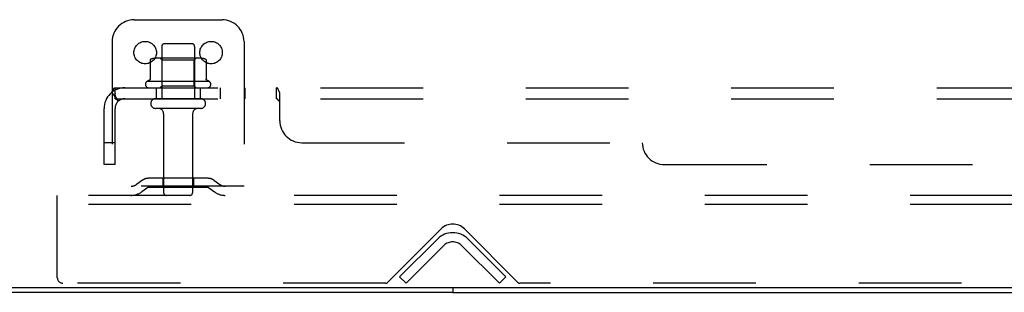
# Model space of a CAD drawing. Header units: inches. Extents: x 0 to 212, y 0 to 138.
# Tile 86 of 100: x 11.96 to 23.16, y 105.43 to 108.53. Entities that reach past the tile are written whole.
import ezdxf

# ---------------------------------------------------------------- set-up
doc = ezdxf.new("R2010")
doc.units = ezdxf.units.IN
doc.header["$LTSCALE"] = 11.6875
doc.header["$MEASUREMENT"] = 0
doc.linetypes.add('HIDDEN', pattern=[0.2, 0.1, -0.1])
doc.layers.get('0').update_dxf_attribs({"linetype": 'CONTINUOUS'})
doc.layers.add('DEFAULT_2', color=8, linetype='HIDDEN')
doc.layers.add('SUBPANEL', color=7, linetype='CONTINUOUS')

msp = doc.modelspace()

# ---------------------------------------------------------------- linework, layer by layer
at = {"color": 3, "linetype": 'Continuous'}
for p, q in [((49.525, 105.478), (9.499, 105.478)), ((16.887, 105.426), (9.634, 105.426))]:
    msp.add_line(p, q, dxfattribs=at)
at = {"color": 7, "linetype": 'Continuous'}
for p, q in [((16.887, 105.478), (16.887, 105.426)), ((16.887, 105.426), (42.137, 105.426))]:
    msp.add_line(p, q, dxfattribs=at)
at = {"layer": 'DEFAULT_2', "color": 8, "linetype": 'HIDDEN'}
for p, q in [((13.262, 108.53), (14.262, 108.53)), ((13.012, 108.28), (13.012, 106.53)), ((13.92, 108.255), (13.605, 108.255)), ((14.512, 108.28), (14.512, 106.53)), ((13.575, 108.225), (13.575, 107.63)), ((13.95, 108.225), (13.95, 107.63)), ((13.443, 108.07), (13.443, 107.852)), ((14.018, 108.091), (13.507, 108.091)), ((13.579, 108.071), (13.559, 108.091)), ((13.579, 107.775), (13.579, 108.071)), ((13.946, 108.071), (13.579, 108.071)), ((13.946, 108.071), (13.966, 108.091)), ((13.946, 107.775), (13.946, 108.071)), ((14.081, 108.07), (14.081, 107.852)), ((14.118, 107.825), (13.406, 107.825)), ((13.428, 107.755), (14.096, 107.755)), ((13.579, 107.775), (13.559, 107.755)), ((13.946, 107.775), (13.579, 107.775)), ((13.946, 107.775), (13.966, 107.755)), ((14.02, 107.63), (13.505, 107.63)), ((14.02, 107.52), (13.505, 107.52)), ((13.597, 107.458), (13.597, 106.56)), ((13.927, 107.458), (13.927, 106.56)), ((13.355, 106.703), (13.287, 106.654)), ((14.103, 106.724), (13.422, 106.724)), ((13.587, 106.724), (13.587, 106.62)), ((13.937, 106.724), (13.937, 106.62)), ((14.169, 106.703), (14.237, 106.654)), ((14.512, 106.634), (13.012, 106.634)), ((13.416, 106.618), (13.348, 106.569)), ((14.103, 106.62), (13.422, 106.62)), ((14.109, 106.618), (14.177, 106.569)), ((12.387, 106.426), (12.387, 106.53)), ((46.637, 106.53), (12.387, 106.53)), ((12.387, 105.593), (12.387, 106.426)), ((46.637, 106.426), (12.387, 106.426)), ((16.146, 105.539), (16.755, 106.148)), ((17.02, 106.148), (17.629, 105.539)), ((16.283, 105.604), (16.713, 106.033)), ((17.491, 105.604), (17.062, 106.033)), ((16.787, 105.96), (16.357, 105.53)), ((17.418, 105.53), (16.988, 105.96)), ((16.357, 105.53), (16.283, 105.604)), ((17.418, 105.53), (17.491, 105.604)), ((16.125, 105.53), (12.45, 105.53)), ((41.375, 105.53), (17.65, 105.53))]:
    msp.add_line(p, q, dxfattribs=at)
for points in [[(13.449, 108.079), (13.448, 108.078), (13.447, 108.077), (13.445, 108.076), (13.445, 108.075), (13.444, 108.073), (13.444, 108.071), (13.443, 108.07)], [(14.075, 108.079), (14.077, 108.078), (14.078, 108.077), (14.079, 108.076), (14.08, 108.075), (14.081, 108.073), (14.081, 108.071), (14.081, 108.07)], [(13.443, 107.852), (13.443, 107.851), (13.443, 107.849), (13.443, 107.848), (13.442, 107.847), (13.442, 107.847), (13.442, 107.846), (13.441, 107.846), (13.441, 107.845), (13.441, 107.845), (13.44, 107.845), (13.44, 107.844), (13.44, 107.844), (13.439, 107.844), (13.439, 107.844), (13.439, 107.843), (13.439, 107.843), (13.438, 107.843), (13.438, 107.843)], [(14.086, 107.843), (14.086, 107.843), (14.086, 107.843), (14.086, 107.843), (14.085, 107.844), (14.085, 107.844), (14.085, 107.844), (14.085, 107.844), (14.084, 107.845), (14.084, 107.845), (14.084, 107.845), (14.083, 107.846), (14.083, 107.846), (14.082, 107.847), (14.082, 107.847), (14.082, 107.848), (14.081, 107.849), (14.081, 107.851), (14.081, 107.852)]]:
    msp.add_lwpolyline(points, dxfattribs=at)
for centre in [(13.387, 108.155), (14.137, 108.155)]:
    msp.add_circle(centre, 0.128, dxfattribs=at)
for centre, radius, start, end in [((13.262, 108.28), 0.25, 90, 180), ((14.262, 108.28), 0.25, 0, 90), ((13.605, 108.225), 0.03, 90, 180), ((13.92, 108.225), 0.03, 0, 90), ((13.507, 107.95), 0.141, 90, 113.95), ((14.018, 107.95), 0.141, 66.05, 90), ((13.428, 107.794), 0.0384, 124.4497, 270), ((13.762, 107.225), 0.698, 117.6814, 120.6631), ((13.762, 107.225), 0.698, 59.3369, 62.3186), ((14.096, 107.794), 0.0384, 270, 55.5503), ((13.505, 107.575), 0.055, 90, 270), ((14.02, 107.575), 0.055, 270, 90), ((13.535, 107.458), 0.0625, 0, 90), ((13.99, 107.458), 0.0625, 90, 180), ((13.422, 106.61), 0.114, 90, 125.7539), ((14.103, 106.61), 0.114, 54.2461, 90), ((13.226, 106.738), 0.104, 270, 305.7539), ((13.226, 106.738), 0.208, 270, 305.7539), ((13.422, 106.61), 0.01, 90, 125.7539), ((13.627, 106.56), 0.03, 180, 270), ((13.897, 106.56), 0.03, 270, 360), ((14.103, 106.61), 0.01, 54.2461, 90), ((14.298, 106.738), 0.208, 234.2461, 270), ((14.298, 106.738), 0.104, 234.2461, 270), ((16.887, 105.859), 0.246, 45, 135), ((16.887, 106.015), 0.188, 45, 135), ((16.887, 105.859), 0.142, 45, 135), ((12.45, 105.593), 0.0625, 180, 270), ((16.125, 105.56), 0.03, 270, 315), ((17.65, 105.56), 0.03, 225, 270)]:
    msp.add_arc(centre, radius, start, end, dxfattribs=at)
at = {"layer": 'SUBPANEL', "color": 8, "linetype": 'HIDDEN'}
for p, q in [((13.005, 107.701), (13.084, 107.605)), ((13.044, 107.63), (13.044, 107.755)), ((13.044, 107.755), (45.981, 107.755)), ((13.512, 107.755), (13.512, 107.63)), ((14.012, 107.755), (14.012, 107.63)), ((14.241, 107.755), (14.241, 107.63)), ((14.522, 107.755), (14.522, 107.63)), ((14.883, 107.63), (14.883, 107.755)), ((14.919, 107.38), (14.919, 107.701)), ((13.044, 107.63), (45.981, 107.63)), ((12.919, 106.88), (12.919, 107.518)), ((13.044, 106.88), (13.044, 107.518)), ((13.044, 107.13), (12.919, 107.13)), ((15.169, 107.13), (19.044, 107.13)), ((13.044, 106.88), (12.919, 106.88)), ((19.294, 106.88), (39.731, 106.88))]:
    msp.add_line(p, q, dxfattribs=at)
for points in [[(13.005, 107.701), (13.007, 107.703), (13.009, 107.706), (13.011, 107.708), (13.013, 107.711), (13.015, 107.715), (13.017, 107.718), (13.019, 107.722), (13.02, 107.726)], [(13.02, 107.726), (13.023, 107.733), (13.025, 107.736), (13.026, 107.739), (13.028, 107.742), (13.029, 107.745), (13.031, 107.748), (13.033, 107.75), (13.035, 107.752), (13.037, 107.753), (13.039, 107.754), (13.04, 107.755), (13.042, 107.755), (13.044, 107.755)], [(13.067, 107.626), (13.067, 107.626), (13.067, 107.626), (13.066, 107.626), (13.066, 107.627), (13.066, 107.627), (13.066, 107.627), (13.065, 107.628), (13.065, 107.628), (13.065, 107.629), (13.065, 107.63), (13.064, 107.63), (13.064, 107.631), (13.064, 107.631), (13.063, 107.632), (13.063, 107.632), (13.063, 107.633), (13.062, 107.634), (13.062, 107.634), (13.061, 107.635), (13.061, 107.636), (13.061, 107.637), (13.06, 107.637), (13.06, 107.638), (13.06, 107.639), (13.059, 107.639), (13.059, 107.64), (13.059, 107.641), (13.058, 107.642), (13.058, 107.643), (13.058, 107.643), (13.057, 107.644), (13.057, 107.645), (13.056, 107.646), (13.056, 107.647), (13.056, 107.648), (13.055, 107.648), (13.055, 107.649), (13.055, 107.65), (13.054, 107.651), (13.054, 107.652), (13.054, 107.653), (13.053, 107.654), (13.053, 107.655), (13.052, 107.656), (13.052, 107.657), (13.052, 107.658), (13.051, 107.659), (13.051, 107.66), (13.051, 107.661), (13.05, 107.662), (13.05, 107.663), (13.049, 107.664), (13.049, 107.666), (13.049, 107.667), (13.048, 107.668), (13.048, 107.669), (13.048, 107.67), (13.047, 107.671), (13.047, 107.672), (13.047, 107.673), (13.047, 107.674), (13.046, 107.675), (13.046, 107.676), (13.046, 107.677), (13.046, 107.678), (13.045, 107.679), (13.045, 107.68), (13.045, 107.681), (13.045, 107.682), (13.045, 107.683), (13.044, 107.684), (13.044, 107.685), (13.044, 107.686), (13.044, 107.686), (13.044, 107.687), (13.044, 107.688), (13.044, 107.689), (13.044, 107.689), (13.044, 107.689), (13.043, 107.69), (13.043, 107.69)], [(13.043, 107.69), (13.043, 107.69), (13.043, 107.69), (13.043, 107.69), (13.043, 107.69), (13.043, 107.689), (13.044, 107.689), (13.044, 107.688), (13.044, 107.688), (13.044, 107.687), (13.044, 107.687)], [(14.902, 107.736), (14.9, 107.739), (14.898, 107.742), (14.897, 107.745), (14.895, 107.748), (14.893, 107.75), (14.891, 107.752), (14.889, 107.753), (14.888, 107.754), (14.886, 107.755), (14.885, 107.755), (14.883, 107.755)], [(14.888, 107.754), (14.886, 107.755), (14.885, 107.755)], [(14.893, 107.75), (14.891, 107.752), (14.889, 107.753)], [(14.905, 107.729), (14.903, 107.733), (14.902, 107.736)], [(14.919, 107.701), (14.917, 107.703), (14.915, 107.706), (14.914, 107.708), (14.912, 107.711), (14.911, 107.715), (14.909, 107.718), (14.908, 107.722), (14.905, 107.729)], [(13.071, 107.612), (13.067, 107.616), (13.065, 107.618), (13.063, 107.62), (13.061, 107.622), (13.058, 107.623), (13.056, 107.625), (13.054, 107.627), (13.051, 107.628), (13.049, 107.629), (13.047, 107.63), (13.045, 107.63), (13.044, 107.63)], [(13.063, 107.63), (13.064, 107.63), (13.064, 107.629), (13.065, 107.629), (13.065, 107.628), (13.065, 107.628), (13.066, 107.627), (13.066, 107.627), (13.066, 107.627), (13.066, 107.627), (13.066, 107.626), (13.067, 107.626)], [(13.084, 107.605), (13.084, 107.604), (13.083, 107.604), (13.082, 107.604), (13.081, 107.604), (13.08, 107.605), (13.079, 107.606), (13.078, 107.607), (13.076, 107.608), (13.074, 107.609), (13.073, 107.611), (13.071, 107.612)], [(14.89, 107.627), (14.889, 107.628), (14.888, 107.629), (14.886, 107.63), (14.885, 107.63), (14.883, 107.63)], [(14.888, 107.629), (14.886, 107.63), (14.885, 107.63), (14.883, 107.63)], [(14.892, 107.625), (14.89, 107.627), (14.889, 107.628)], [(14.899, 107.616), (14.896, 107.62), (14.895, 107.622), (14.893, 107.623), (14.892, 107.625)], [(14.919, 107.605), (14.917, 107.604), (14.915, 107.604), (14.913, 107.604), (14.912, 107.604), (14.91, 107.605), (14.909, 107.606), (14.907, 107.607), (14.906, 107.608), (14.904, 107.609), (14.903, 107.611), (14.901, 107.612), (14.9, 107.614), (14.899, 107.616)], [(14.912, 107.604), (14.91, 107.605), (14.909, 107.606)], [(14.919, 107.605), (14.917, 107.604), (14.915, 107.604), (14.913, 107.604)]]:
    msp.add_lwpolyline(points, dxfattribs=at)
for centre, radius, start, end in [((13.156, 107.518), 0.237, 90, 180), ((13.156, 107.518), 0.112, 90, 180), ((15.169, 107.38), 0.25, 180, 270), ((19.294, 107.13), 0.25, 180, 270)]:
    msp.add_arc(centre, radius, start, end, dxfattribs=at)

doc.saveas('drawing.dxf')
